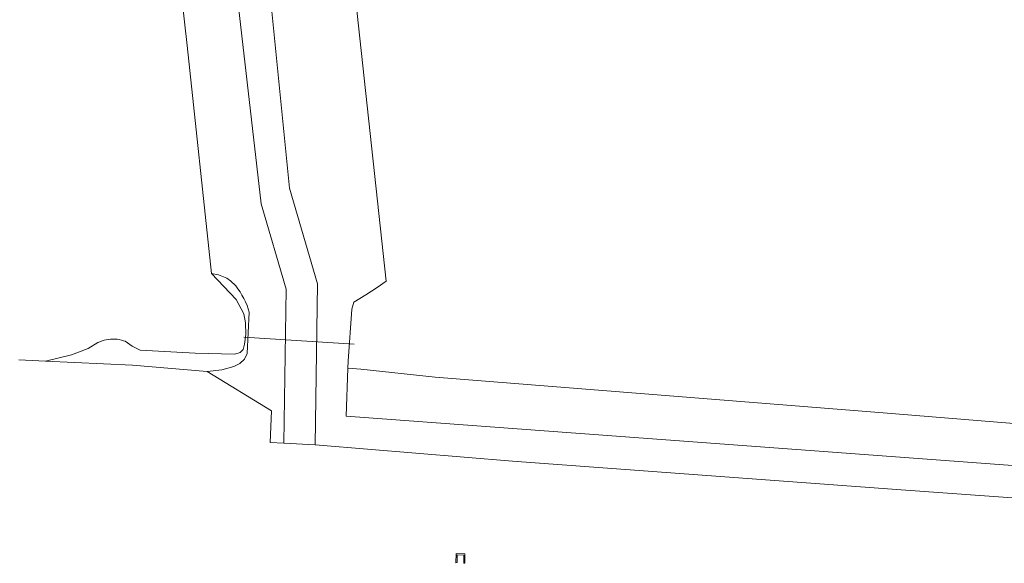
# Model space of a CAD drawing. Header units: metres. Extents: x 121363 to 122052, y 520142 to 520642.
# Tile 3 of 20: x 121525 to 121636, y 520290 to 520352. Entities that reach past the tile are written whole.
import ezdxf

# ---------------------------------------------------------------- set-up
doc = ezdxf.new("R2010")
doc.units = ezdxf.units.M
doc.linetypes.add('DGN1', pattern=[86.396592, 0, -86.396592])
for name, color, linetype, lineweight, true_color in [('begroeidterreindeel', 7, 'Continuous', 0, 0x008700), ('onbegroeidterreindeel', 7, 'Continuous', 0, 0xc0c0c0), ('ondersteunendwaterdeel', 4, 'DGN1', 0, 0x00ffff), ('Scheiding', 7, 'Continuous', 0, 0x008700), ('Waterdeel', 4, 'Continuous', 0, 0x00ffff), ('wegdeel open verharding', 7, 'Continuous', 0, 0xb5b5b5)]:
    doc.layers.add(name, color=color, linetype=linetype, lineweight=lineweight, true_color=true_color)
doc.layers.add('kunstwerkdeel', color=5, linetype='Continuous', lineweight=0)
doc.layers.add('R-OI-RI-ITR_RIOOLPUT-S', color=82, linetype='Continuous', lineweight=25)

# ---------------------------------------------------------------- blocks, each defined once
blk = doc.blocks.new('A$C4B9B0E1E')
at = {"layer": 'begroeidterreindeel', "color": 252, "linetype": 'Continuous', "lineweight": 0}
for p, q in [((119552.138, 520330.647), (119548.136, 520365.341)), ((119542.171, 520362.901), (119543.732, 520348.586)), ((119543.732, 520348.586), (119546.491, 520322.756)), ((119554.944, 520321.003), (119552.138, 520330.647)), ((119546.491, 520322.756), (119547.294, 520322.625)), ((119547.294, 520322.625), (119548.249, 520322.251)), ((119548.249, 520322.251), (119548.633, 520321.948)), ((119548.633, 520321.948), (119549.26, 520321.362)), ((119549.26, 520321.362), (119549.49, 520321.039)), ((119549.49, 520321.039), (119549.726, 520320.679)), ((119554.693, 520303.544), (119554.944, 520321.003)), ((119549.726, 520320.679), (119549.949, 520320.31)), ((119549.949, 520320.31), (119550.158, 520319.934)), ((119550.158, 520319.934), (119550.353, 520319.55)), ((119550.353, 520319.55), (119550.533, 520319.159)), ((119550.533, 520319.159), (119550.772, 520318.377)), ((119550.772, 520318.377), (119550.546, 520313.712)), ((119550.223, 520313.045), (119549.692, 520312.563)), ((119550.546, 520313.712), (119550.223, 520313.045)), ((119547.677, 520311.848), (119546.016, 520311.651)), ((119549.01, 520312.216), (119547.677, 520311.848)), ((119549.692, 520312.563), (119549.01, 520312.216)), ((119546.016, 520311.651), (119553.3, 520307.228)), ((119553.3, 520307.228), (119553.139, 520303.624)), ((119553.139, 520303.624), (119554.693, 520303.544))]:
    blk.add_line(p, q, dxfattribs=at)
at = {"layer": 'kunstwerkdeel', "color": 252, "linetype": 'Continuous', "lineweight": 0}
blk.add_line((119550.142, 520315.554), (119562.633, 520314.745), dxfattribs=at)
at = {"layer": 'onbegroeidterreindeel', "color": 252, "linetype": 'Continuous', "lineweight": 0}
for p, q in [((119552.058, 520364.942), (119555.335, 520332.431)), ((119566.278, 520321.892), (119561.943, 520361.84)), ((119555.335, 520332.431), (119558.492, 520321.579)), ((119565.267, 520321.175), (119566.278, 520321.892)), ((119558.492, 520321.579), (119558.231, 520303.362)), ((119563.974, 520320.346), (119565.267, 520321.175)), ((119562.597, 520319.538), (119563.974, 520320.346)), ((119561.968, 520312.84), (119562.373, 520318.716)), ((119562.373, 520318.716), (119562.597, 520319.538)), ((119561.746, 520306.604), (119561.925, 520312.03)), ((119561.925, 520312.03), (119561.968, 520312.84)), ((119692.928, 520296.908), (119561.746, 520306.604)), ((119558.231, 520303.362), (119558.668, 520303.339)), ((119558.668, 520303.339), (119580.585, 520301.526)), ((119580.585, 520301.526), (119602.577, 520299.883)), ((119602.577, 520299.883), (119624.56, 520298.27)), ((119624.56, 520298.27), (119646.512, 520296.658))]:
    blk.add_line(p, q, dxfattribs=at)
at = {"layer": 'ondersteunendwaterdeel', "color": 252, "linetype": 'Continuous', "lineweight": 0}
for p, q in [((119547.294, 520322.625), (119546.491, 520322.756)), ((119546.491, 520322.756), (119549.28, 520319.805)), ((119548.249, 520322.251), (119547.294, 520322.625)), ((119548.633, 520321.948), (119548.249, 520322.251)), ((119549.26, 520321.362), (119548.633, 520321.948)), ((119549.49, 520321.039), (119549.26, 520321.362)), ((119549.726, 520320.679), (119549.49, 520321.039)), ((119549.28, 520319.805), (119550.149, 520318.209)), ((119549.949, 520320.31), (119549.726, 520320.679)), ((119550.158, 520319.934), (119549.949, 520320.31)), ((119550.353, 520319.55), (119550.158, 520319.934)), ((119550.533, 520319.159), (119550.353, 520319.55)), ((119550.772, 520318.377), (119550.533, 520319.159)), ((119550.149, 520318.209), (119550.331, 520317.198)), ((119550.546, 520313.712), (119550.772, 520318.377)), ((119550.331, 520317.198), (119550.372, 520315.844)), ((119534.341, 520315.201), (119534.104, 520315.127)), ((119534.583, 520315.259), (119534.341, 520315.201)), ((119534.828, 520315.302), (119534.583, 520315.259)), ((119535.074, 520315.329), (119534.828, 520315.302)), ((119535.323, 520315.34), (119535.074, 520315.329)), ((119535.571, 520315.335), (119535.323, 520315.34)), ((119535.819, 520315.314), (119535.571, 520315.335)), ((119536.064, 520315.277), (119535.819, 520315.314)), ((119536.307, 520315.224), (119536.064, 520315.277)), ((119536.546, 520315.156), (119536.307, 520315.224)), ((119536.719, 520315.096), (119536.546, 520315.156)), ((119550.372, 520315.844), (119550.25, 520314.752)), ((119532.555, 520314.288), (119530.655, 520313.56)), ((119533.646, 520314.934), (119532.555, 520314.288)), ((119533.872, 520315.038), (119533.646, 520314.934)), ((119534.104, 520315.127), (119533.872, 520315.038)), ((119537.527, 520314.53), (119536.719, 520315.096)), ((119538.427, 520314.085), (119537.527, 520314.53)), ((119544.631, 520313.762), (119538.427, 520314.085)), ((119550.068, 520314.166), (119549.725, 520313.823)), ((119550.25, 520314.752), (119550.068, 520314.166)), ((119530.655, 520313.56), (119527.694, 520312.823)), ((119549.139, 520313.621), (119544.631, 520313.762)), ((119549.725, 520313.823), (119549.139, 520313.621)), ((119549.692, 520312.563), (119550.223, 520313.045)), ((119550.223, 520313.045), (119550.546, 520313.712)), ((119527.694, 520312.823), (119537.547, 520312.378)), ((119537.547, 520312.378), (119546.016, 520311.651)), ((119546.016, 520311.651), (119547.677, 520311.848)), ((119547.677, 520311.848), (119549.01, 520312.216)), ((119549.01, 520312.216), (119549.692, 520312.563)), ((119561.925, 520312.03), (119561.746, 520306.604)), ((119563.4, 520311.924), (119561.925, 520312.03)), ((119571.826, 520311.018), (119563.4, 520311.924)), ((119622.516, 520306.976), (119571.826, 520311.018)), ((119561.746, 520306.604), (119692.928, 520296.908)), ((119673.863, 520302.833), (119622.516, 520306.976))]:
    blk.add_line(p, q, dxfattribs=at)
at = {"layer": 'Scheiding', "color": 252, "linetype": 'Continuous', "lineweight": 0}
for p, q in [((119542.171, 520362.901), (119543.732, 520348.586)), ((119566.278, 520321.892), (119561.943, 520361.84)), ((119543.732, 520348.586), (119546.491, 520322.756)), ((119565.267, 520321.175), (119566.278, 520321.892)), ((119563.974, 520320.346), (119565.267, 520321.175)), ((119562.597, 520319.538), (119563.974, 520320.346)), ((119562.373, 520318.716), (119561.968, 520312.84)), ((119562.373, 520318.716), (119562.597, 520319.538)), ((119527.694, 520312.823), (119524.703, 520312.974)), ((119527.694, 520312.823), (119537.547, 520312.378)), ((119537.547, 520312.378), (119546.016, 520311.651)), ((119561.968, 520312.84), (119561.925, 520312.03)), ((119563.4, 520311.923), (119561.925, 520312.03)), ((119571.826, 520311.018), (119563.4, 520311.923)), ((119622.516, 520306.976), (119571.826, 520311.018)), ((119673.863, 520302.833), (119622.516, 520306.976)), ((119574.194, 520291.04), (119574.164, 520290.009)), ((119575.185, 520291.005), (119574.194, 520291.04)), ((119574.293, 520290.017), (119574.318, 520290.911)), ((119574.318, 520290.911), (119575.076, 520290.871)), ((119575.076, 520290.871), (119575.076, 520289.936)), ((119575.157, 520289.938), (119575.185, 520291.005)), ((119574.164, 520290.009), (119574.293, 520290.017)), ((119575.076, 520289.936), (119575.157, 520289.938))]:
    blk.add_line(p, q, dxfattribs=at)
at = {"layer": 'Waterdeel', "color": 252, "linetype": 'Continuous', "lineweight": 0}
for p, q in [((119561.943, 520361.84), (119566.278, 520321.892)), ((119566.278, 520321.892), (119565.267, 520321.175)), ((119565.267, 520321.175), (119563.974, 520320.346)), ((119563.974, 520320.346), (119562.597, 520319.538)), ((119562.373, 520318.716), (119561.968, 520312.84)), ((119562.597, 520319.538), (119562.373, 520318.716)), ((119561.968, 520312.84), (119561.925, 520312.03)), ((119561.925, 520312.03), (119563.4, 520311.924)), ((119563.4, 520311.924), (119571.826, 520311.018)), ((119571.826, 520311.018), (119622.516, 520306.976)), ((119622.516, 520306.976), (119673.863, 520302.833))]:
    blk.add_line(p, q, dxfattribs=at)
at = {"layer": 'wegdeel open verharding', "color": 252, "linetype": 'Continuous', "lineweight": 0}
for p, q in [((119548.136, 520365.341), (119552.138, 520330.647)), ((119555.335, 520332.431), (119552.058, 520364.942)), ((119558.492, 520321.579), (119555.335, 520332.431)), ((119552.138, 520330.647), (119554.944, 520321.003)), ((119554.944, 520321.003), (119554.693, 520303.544)), ((119558.231, 520303.362), (119558.492, 520321.579)), ((119554.693, 520303.544), (119558.231, 520303.362))]:
    blk.add_line(p, q, dxfattribs=at)

msp = doc.modelspace()

# ---------------------------------------------------------------- block references
at = {"layer": 'R-OI-RI-ITR_RIOOLPUT-S'}
msp.add_blockref('A$C4B9B0E1E', (2000, 0), dxfattribs=at)

doc.saveas('drawing.dxf')
